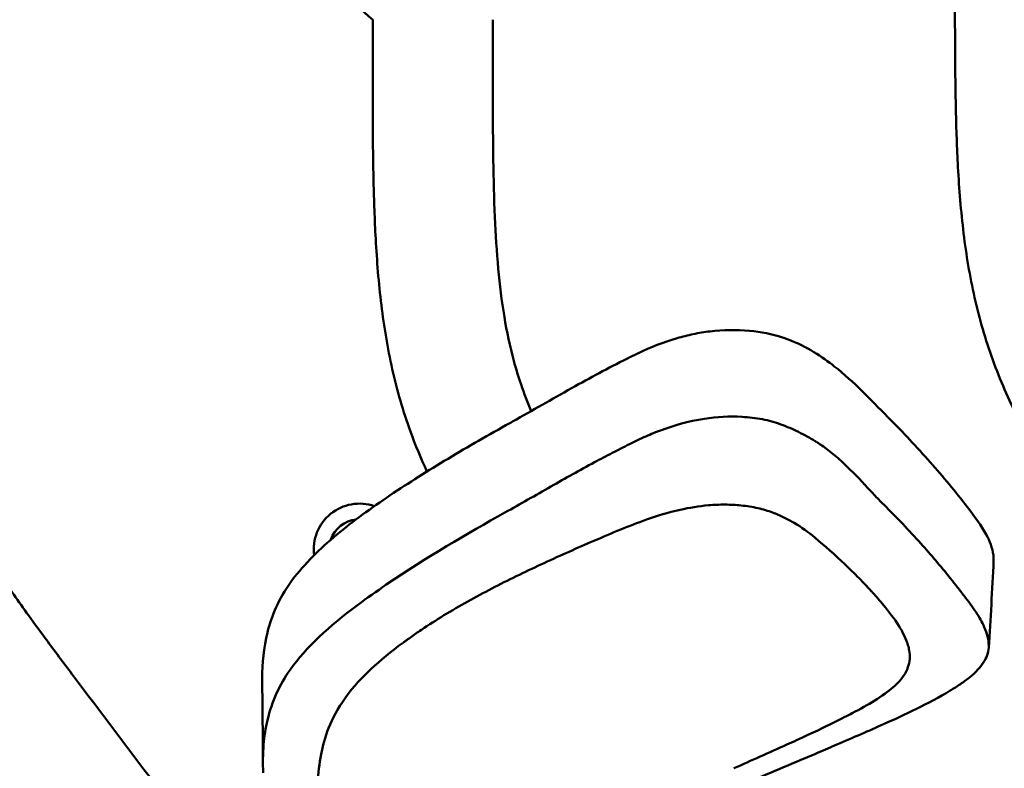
# Model space of a CAD drawing. Header units: millimetres. Extents: x 0 to 4686, y -120 to 1682.
# Tile 111 of 256: x 263 to 304, y 1423 to 1454. Entities that reach past the tile are written whole.
import ezdxf

# ---------------------------------------------------------------- set-up
doc = ezdxf.new("R2010")
doc.units = ezdxf.units.MM
doc.header["$LTSCALE"] = 2
doc.layers.add('Sichtbar (ISO)', color=7, linetype='Continuous', lineweight=50)

msp = doc.modelspace()

# ---------------------------------------------------------------- linework, layer by layer
at = {"layer": 'Sichtbar (ISO)'}
for p, q in [((277.9212, 1454.0246), (277.9212, 1452.0033)), ((282.9212, 1452.0033), (282.9212, 1454.0246))]:
    msp.add_line(p, q, dxfattribs=at)
for centre, radius, start, end in [((280.4212, 1457.1471), 4, 128.68219, 231.31781), ((277.3662, 1431.9521), 1.9, 70.85916, 187.44533), ((277.3662, 1431.9521), 1.25, 96.28738, 161.28697)]:
    msp.add_arc(centre, radius, start, end, dxfattribs=at)
msp.add_ellipse((292.4384, 1436.3708), major_axis=(5.4785, 1.5815), ratio=0.808635, start_param=0.8311275, end_param=0.8709838, dxfattribs=at)
for points, knots in [([(305.2803, 1436.506), (305.1156, 1436.8037), (304.9563, 1437.1044), (304.8032, 1437.4082), (304.4048, 1438.1984), (304.0481, 1439.0096), (303.7462, 1439.8408), (303.4377, 1440.6901), (303.1864, 1441.5602), (302.9875, 1442.4416), (302.788, 1443.3254), (302.6411, 1444.2205), (302.5315, 1445.1198), (302.4196, 1446.0372), (302.3465, 1446.959), (302.2958, 1447.8818), (302.2522, 1448.6758), (302.2251, 1449.4705), (302.207, 1450.2654), (302.1713, 1451.8404), (302.1712, 1453.416), (302.1712, 1454.9914)], [0.698563, 0.698563, 0.698563, 0.698563, 0.71475576, 0.71475576, 0.71475576, 0.75686986, 0.75686986, 0.75686986, 0.79990096, 0.79990096, 0.79990096, 0.84305468, 0.84305468, 0.84305468, 0.88707708, 0.88707708, 0.88707708, 0.92495401, 0.92495401, 0.92495401, 1, 1, 1, 1]), ([(280.1815, 1435.1906), (279.9306, 1435.7353), (279.7008, 1436.2894), (279.4962, 1436.8528), (279.1877, 1437.7021), (278.9364, 1438.5722), (278.7375, 1439.4535), (278.538, 1440.3374), (278.3911, 1441.2325), (278.2815, 1442.1318), (278.1696, 1443.0492), (278.0965, 1443.9709), (278.0458, 1444.8937), (278.0022, 1445.6877), (277.9751, 1446.4824), (277.957, 1447.2774), (277.9213, 1448.8523), (277.9212, 1450.4279), (277.9212, 1452.0033)], [0.72832779, 0.72832779, 0.72832779, 0.72832779, 0.75686986, 0.75686986, 0.75686986, 0.79990096, 0.79990096, 0.79990096, 0.84305468, 0.84305468, 0.84305468, 0.88707708, 0.88707708, 0.88707708, 0.92495401, 0.92495401, 0.92495401, 1, 1, 1, 1]), ([(282.9212, 1452.0033), (282.9229, 1450.7264), (282.924, 1449.4495), (282.9434, 1448.1728), (282.9554, 1447.3814), (282.9744, 1446.5901), (283.0088, 1445.7994), (283.0403, 1445.0771), (283.0846, 1444.3552), (283.1509, 1443.6353), (283.2126, 1442.9665), (283.2932, 1442.2993), (283.4035, 1441.6366), (283.506, 1441.0201), (283.6343, 1440.4074), (283.7974, 1439.8042), (283.8876, 1439.4707), (283.9885, 1439.1401), (284.1004, 1438.8131), (284.2276, 1438.4412), (284.369, 1438.074), (284.5228, 1437.7122)], [0, 0, 0, 0, 0.06082574, 0.06082574, 0.06082574, 0.09852746, 0.09852746, 0.09852746, 0.13296708, 0.13296708, 0.13296708, 0.16496184, 0.16496184, 0.16496184, 0.19472835, 0.19472835, 0.19472835, 0.21118575, 0.21118575, 0.21118575, 0.22989975, 0.22989975, 0.22989975, 0.22989975]), ([(265.2718, 1418.638), (264.1292, 1420.1476), (262.9873, 1421.6578), (261.8482, 1423.1701), (261.0015, 1424.2941), (260.1564, 1425.4193), (259.3382, 1426.5641), (258.7284, 1427.4172), (258.1336, 1428.2812), (257.5797, 1429.1712), (257.1223, 1429.9063), (256.6928, 1430.6591), (256.3032, 1431.4321), (255.9048, 1432.2223), (255.5481, 1433.0335), (255.2462, 1433.8647), (254.9377, 1434.714), (254.6864, 1435.5841), (254.4875, 1436.4655), (254.288, 1437.3493), (254.1411, 1438.2444), (254.0315, 1439.1437), (253.9196, 1440.0611), (253.8465, 1440.9829), (253.7958, 1441.9057), (253.7522, 1442.6997), (253.7251, 1443.4944), (253.707, 1444.2893), (253.6713, 1445.8643), (253.6712, 1447.4399), (253.6712, 1449.0153)], [0.46667565, 0.46667565, 0.46667565, 0.46667565, 0.55673706, 0.55673706, 0.55673706, 0.62367314, 0.62367314, 0.62367314, 0.6735552, 0.6735552, 0.6735552, 0.71475577, 0.71475577, 0.71475577, 0.75686988, 0.75686988, 0.75686988, 0.79990097, 0.79990097, 0.79990097, 0.8430547, 0.8430547, 0.8430547, 0.8870771, 0.8870771, 0.8870771, 0.92495402, 0.92495402, 0.92495402, 1, 1, 1, 1]), ([(258.6712, 1449.0153), (258.6729, 1447.7384), (258.674, 1446.4614), (258.6934, 1445.1847), (258.7054, 1444.3934), (258.7244, 1443.6021), (258.7588, 1442.8113), (258.7903, 1442.089), (258.8346, 1441.3672), (258.9009, 1440.6472), (258.9626, 1439.9784), (259.0432, 1439.3113), (259.1535, 1438.6486), (259.256, 1438.0321), (259.3843, 1437.4194), (259.5474, 1436.8162), (259.6376, 1436.4827), (259.7385, 1436.152), (259.8504, 1435.825), (260.0407, 1435.2686), (260.2628, 1434.7227), (260.5109, 1434.1894), (261.0385, 1433.0557), (261.6841, 1431.9794), (262.3765, 1430.937), (262.7672, 1430.3489), (263.1729, 1429.7715), (263.5859, 1429.1987), (263.8499, 1428.8327), (264.1169, 1428.4685), (264.3853, 1428.1056), (264.7432, 1427.6218), (265.1036, 1427.1404), (265.4646, 1426.6592), (266.5776, 1425.1755), (267.6957, 1423.6949), (268.8157, 1422.2158), (269.6249, 1421.1472), (270.435, 1420.0794), (271.2444, 1419.0111)], [0, 0, 0, 0, 0.06082574, 0.06082574, 0.06082574, 0.09852746, 0.09852746, 0.09852746, 0.13296707, 0.13296707, 0.13296707, 0.16496184, 0.16496184, 0.16496184, 0.19472835, 0.19472835, 0.19472835, 0.21118575, 0.21118575, 0.21118575, 0.2391865, 0.2391865, 0.2391865, 0.29871939, 0.29871939, 0.29871939, 0.33231212, 0.33231212, 0.33231212, 0.35378058, 0.35378058, 0.35378058, 0.38239728, 0.38239728, 0.38239728, 0.47064356, 0.47064356, 0.47064356, 0.53439965, 0.53439965, 0.53439965, 0.53439965]), ([(288.9882, 1440.1272), (289.4924, 1440.3676), (290.0283, 1440.5832), (290.8161, 1440.8132), (291.0405, 1440.8699), (291.5006, 1440.9658), (291.7332, 1441.0043), (291.9716, 1441.0326)], [-0.33237388, -0.33237388, -0.33237388, -0.33237388, -0.14507598, -0.14507598, -0.0727523, -0.0727523, -0.000001, -0.000001, -0.000001, -0.000001]), ([(291.9716, 1441.0326), (292.5105, 1441.0967), (293.0678, 1441.1057), (294.0929, 1441.0103), (294.5594, 1440.919), (294.9888, 1440.7782)], [-0.31097813, -0.31097813, -0.31097813, -0.31097813, -0.14647931, -0.14647931, -0.000001, -0.000001, -0.000001, -0.000001]), ([(295.1865, 1440.7092), (296.0174, 1440.4015), (296.6535, 1439.9635), (297.9789, 1438.9173), (298.6403, 1438.2004), (299.3648, 1437.4698)], [-0.63674105, -0.63674105, -0.63674105, -0.63674105, -0.40072058, -0.40072058, -0.00000794, -0.00000794, -0.00000794, -0.00000794]), ([(283.906, 1437.3648), (284.7311, 1437.8268), (285.5359, 1438.2902), (287.1104, 1439.1674), (287.8732, 1439.5797), (288.6585, 1439.9673)], [0.000001, 0.000001, 0.000001, 0.000001, 0.32940828, 0.32940828, 0.63197471, 0.63197471, 0.63197471, 0.63197471]), ([(288.6585, 1439.9673), (288.7132, 1439.9943), (288.7683, 1440.0212), (288.8781, 1440.0745), (288.933, 1440.1009), (288.9882, 1440.1272)], [-0.041292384, -0.041292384, -0.041292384, -0.041292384, -0.020504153, -0.020504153, -0.000001, -0.000001, -0.000001, -0.000001]), ([(283.465, 1437.1177), (283.5387, 1437.159), (283.6122, 1437.2002), (283.7592, 1437.2826), (283.8326, 1437.3237), (283.906, 1437.3648)], [0.000000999, 0.000000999, 0.000000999, 0.000000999, 0.029294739, 0.029294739, 0.058588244, 0.058588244, 0.058588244, 0.058588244]), ([(293.3024, 1437.4698), (292.7795, 1437.5003), (292.247, 1437.4699), (291.051, 1437.2879), (290.4605, 1437.1051), (289.9509, 1436.9206)], [-0.30783309, -0.30783309, -0.30783309, -0.30783309, -0.17634248, -0.17634248, -0.000001, -0.000001, -0.000001, -0.000001]), ([(293.3024, 1437.4698), (293.5901, 1437.4531), (293.875, 1437.4214), (294.4187, 1437.3183), (294.6755, 1437.249), (294.9187, 1437.1573)], [0.000001, 0.000001, 0.000001, 0.000001, 0.08659473, 0.08659473, 0.1699495, 0.1699495, 0.1699495, 0.1699495]), ([(299.3648, 1437.4698), (299.369, 1437.4656), (299.3732, 1437.4613), (299.3817, 1437.4528), (299.3859, 1437.4486), (299.3901, 1437.4444)], [0.0000079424, 0.0000079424, 0.0000079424, 0.0000079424, 0.0023357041, 0.0023357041, 0.0046634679, 0.0046634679, 0.0046634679, 0.0046634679]), ([(302.6777, 1433.7218), (302.1942, 1434.351), (301.6794, 1434.9714), (300.584, 1436.2094), (299.9968, 1436.8317), (299.3901, 1437.4444)], [-0.66205031, -0.66205031, -0.66205031, -0.66205031, -0.33599197, -0.33599197, -0.00000447, -0.00000447, -0.00000447, -0.00000447]), ([(274.4944, 1430.5597), (274.9765, 1431.2315), (275.5932, 1431.8528), (276.9691, 1433.023), (277.7241, 1433.573), (279.2763, 1434.627), (280.0758, 1435.1332), (281.7393, 1436.1378), (282.6006, 1436.6332), (283.465, 1437.1177)], [0.000058, 0.000058, 0.000058, 0.000058, 0.3450239, 0.3450239, 0.6848304, 0.6848304, 1.0235022, 1.0235022, 1.3680409, 1.3680409, 1.3680409, 1.3680409]), ([(288.6114, 1436.3299), (288.8349, 1436.444), (289.0634, 1436.5541), (289.51, 1436.7512), (289.7278, 1436.8398), (289.9509, 1436.9206)], [0.000001, 0.000001, 0.000001, 0.000001, 0.08509295, 0.08509295, 0.16233859, 0.16233859, 0.16233859, 0.16233859]), ([(294.9187, 1437.1573), (295.1749, 1437.0607), (295.4186, 1436.9547), (295.8975, 1436.7191), (296.1287, 1436.5897), (296.3473, 1436.4564)], [-0.18061138, -0.18061138, -0.18061138, -0.18061138, -0.09286848, -0.09286848, -0.00000211, -0.00000211, -0.00000211, -0.00000211]), ([(296.3473, 1436.4564), (296.3475, 1436.4562), (296.3492, 1436.4552), (296.3532, 1436.4528), (296.3547, 1436.4519), (296.3591, 1436.4492), (296.362, 1436.4473), (296.3709, 1436.4419), (296.3768, 1436.4383), (296.3945, 1436.4273), (296.4062, 1436.42), (296.4413, 1436.3979), (296.4645, 1436.383), (296.5339, 1436.3381), (296.5795, 1436.3075), (296.7148, 1436.2145), (296.8028, 1436.1506), (297.0786, 1435.9403), (297.2586, 1435.7878), (297.7781, 1435.315), (298.0982, 1434.9783), (298.4109, 1434.6435)], [-0.35086605, -0.35086605, -0.35086605, -0.35086605, -0.34980594, -0.34980594, -0.34917621, -0.34917621, -0.34791672, -0.34791672, -0.34539758, -0.34539758, -0.34035864, -0.34035864, -0.3302777, -0.3302777, -0.31010134, -0.31010134, -0.26967942, -0.26967942, -0.18026325, -0.18026325, -0.0000018, -0.0000018, -0.0000018, -0.0000018]), ([(287.1554, 1435.5751), (287.4028, 1435.7071), (287.6496, 1435.8361), (288.1342, 1436.0863), (288.3719, 1436.2078), (288.6114, 1436.3299)], [-0.18742465, -0.18742465, -0.18742465, -0.18742465, -0.09115849, -0.09115849, -0.000001, -0.000001, -0.000001, -0.000001]), ([(283.4276, 1433.4792), (283.7487, 1433.6576), (284.0655, 1433.837), (284.7071, 1434.2026), (285.025, 1434.3849), (285.9502, 1434.9129), (286.5484, 1435.2512), (287.1554, 1435.5751)], [-0.48904555, -0.48904555, -0.48904555, -0.48904555, -0.36337796, -0.36337796, -0.23793881, -0.23793881, -0.000001, -0.000001, -0.000001, -0.000001]), ([(298.4109, 1434.6436), (298.5387, 1434.5069), (298.6642, 1434.3715), (298.9273, 1434.0931), (299.0641, 1433.951), (299.2041, 1433.8123)], [0.00000011, 0.00000011, 0.00000011, 0.00000011, 0.07361598, 0.07361598, 0.15202449, 0.15202449, 0.15202449, 0.15202449]), ([(291.9106, 1433.7838), (291.4988, 1433.7468), (291.1052, 1433.6821), (290.2248, 1433.4865), (289.7561, 1433.3418), (289.3202, 1433.186)], [0.00000098, 0.00000098, 0.00000098, 0.00000098, 0.12457353, 0.12457353, 0.29056814, 0.29056814, 0.29056814, 0.29056814]), ([(294.5729, 1433.4837), (294.3852, 1433.5553), (294.179, 1433.616), (293.7389, 1433.7142), (293.5046, 1433.7516), (293.045, 1433.7985), (292.8222, 1433.8105), (292.3679, 1433.8135), (292.1382, 1433.8042), (291.9106, 1433.7838)], [0.00001018, 0.00001018, 0.00001018, 0.00001018, 0.07740379, 0.07740379, 0.15473334, 0.15473334, 0.22317344, 0.22317344, 0.29209399, 0.29209399, 0.29209399, 0.29209399]), ([(299.2041, 1433.8123), (299.7391, 1433.2823), (300.2574, 1432.7373), (301.1707, 1431.7183), (301.5746, 1431.2439), (301.9611, 1430.7641)], [-0.54966719, -0.54966719, -0.54966719, -0.54966719, -0.25167273, -0.25167273, 0, 0, 0, 0]), ([(302.6777, 1433.7218), (302.6867, 1433.7099), (302.6958, 1433.6981), (302.7139, 1433.6745), (302.723, 1433.6627), (302.732, 1433.6509)], [0.00000279, 0.00000279, 0.00000279, 0.00000279, 0.006153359, 0.006153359, 0.012302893, 0.012302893, 0.012302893, 0.012302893]), ([(302.732, 1433.6509), (302.9994, 1433.301), (303.2703, 1432.9432), (303.6218, 1432.2911), (303.7309, 1432.0044), (303.7685, 1431.7089)], [-0.32169239, -0.32169239, -0.32169239, -0.32169239, -0.13926408, -0.13926408, -0.000001, -0.000001, -0.000001, -0.000001]), ([(274.4838, 1426.9291), (275.1557, 1427.8695), (276.1155, 1428.749), (277.6762, 1429.9151), (278.0806, 1430.1991), (280.1797, 1431.6248), (281.8496, 1432.6014), (283.4276, 1433.4792)], [-1.2355886, -1.2355886, -1.2355886, -1.2355886, -0.7795185, -0.7795185, -0.6280428, -0.6280428, -0.0000353, -0.0000353, -0.0000353, -0.0000353]), ([(287.1236, 1432.2984), (287.4968, 1432.4598), (287.8675, 1432.6191), (288.5989, 1432.9173), (288.9538, 1433.0551), (289.3202, 1433.186)], [0.00001751, 0.00001751, 0.00001751, 0.00001751, 0.15053446, 0.15053446, 0.28877333, 0.28877333, 0.28877333, 0.28877333]), ([(296.3355, 1432.4373), (296.0661, 1432.6624), (295.789, 1432.8655), (295.3364, 1433.1324), (295.1937, 1433.2091), (294.969, 1433.3174), (294.8924, 1433.3523), (294.7747, 1433.4029), (294.735, 1433.4195), (294.6747, 1433.444), (294.6545, 1433.452), (294.624, 1433.464), (294.6138, 1433.468), (294.5985, 1433.4739), (294.5934, 1433.4759), (294.5857, 1433.4789), (294.5831, 1433.4798), (294.5793, 1433.4813), (294.578, 1433.4818), (294.5761, 1433.4825), (294.5754, 1433.4828), (294.5745, 1433.4832), (294.5741, 1433.4833), (294.5735, 1433.4835), (294.5732, 1433.4836), (294.5729, 1433.4837)], [0.00002555, 0.00002555, 0.00002555, 0.00002555, 0.15857248, 0.15857248, 0.2272488, 0.2272488, 0.26157151, 0.26157151, 0.27874355, 0.27874355, 0.28733512, 0.28733512, 0.29163272, 0.29163272, 0.29378204, 0.29378204, 0.29485683, 0.29485683, 0.29539426, 0.29539426, 0.29566299, 0.29566299, 0.29579735, 0.29579735, 0.29592017, 0.29592017, 0.29592017, 0.29592017]), ([(298.7416, 1430.145), (298.7358, 1430.1513), (298.7301, 1430.1577), (298.7186, 1430.1704), (298.7128, 1430.1768), (298.6955, 1430.1959), (298.684, 1430.2086), (298.6492, 1430.2467), (298.626, 1430.2721), (298.556, 1430.3479), (298.5089, 1430.3983), (298.367, 1430.5486), (298.2712, 1430.648), (297.9813, 1430.9428), (297.7838, 1431.1362), (297.1768, 1431.712), (296.7539, 1432.0877), (296.3355, 1432.4373)], [-0.48521103, -0.48521103, -0.48521103, -0.48521103, -0.48149586, -0.48149586, -0.47777875, -0.47777875, -0.47034176, -0.47034176, -0.45545722, -0.45545722, -0.42565011, -0.42565011, -0.36591866, -0.36591866, -0.24625258, -0.24625258, 0, 0, 0, 0]), ([(279.1565, 1428.0332), (279.1611, 1428.0366), (279.1658, 1428.0401), (279.175, 1428.047), (279.1797, 1428.0505), (279.1936, 1428.0609), (279.2029, 1428.0678), (279.2307, 1428.0884), (279.2493, 1428.1021), (279.3051, 1428.1431), (279.3423, 1428.1703), (279.4541, 1428.2512), (279.529, 1428.3045), (279.7547, 1428.463), (279.9094, 1428.5686), (280.3714, 1428.8762), (280.6876, 1429.0763), (281.6622, 1429.6649), (282.341, 1430.036), (283.6825, 1430.7273), (284.3718, 1431.0602), (285.761, 1431.7033), (286.4393, 1432.0024), (287.1236, 1432.2984)], [-1.0701699, -1.0701699, -1.0701699, -1.0701699, -1.0681343, -1.0681343, -1.0660987, -1.0660987, -1.0620324, -1.0620324, -1.0539185, -1.0539185, -1.0377565, -1.0377565, -1.0056213, -1.0056213, -0.9416178, -0.9416178, -0.8106801, -0.8106801, -0.5458311, -0.5458311, -0.2759974, -0.2759974, -0.000005, -0.000005, -0.000005, -0.000005]), ([(303.7806, 1431.5734), (303.7794, 1431.5961), (303.7778, 1431.6188), (303.7738, 1431.664), (303.7714, 1431.6865), (303.7685, 1431.7089)], [0.000001, 0.000001, 0.000001, 0.000001, 0.010569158, 0.010569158, 0.021137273, 0.021137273, 0.021137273, 0.021137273]), ([(301.9611, 1430.7641), (302.0643, 1430.636), (302.1664, 1430.5071), (302.3633, 1430.2547), (302.4584, 1430.1312), (302.5523, 1430.0077)], [0, 0, 0, 0, 0.0671834, 0.0671834, 0.13117402, 0.13117402, 0.13117402, 0.13117402]), ([(273.3212, 1426.5642), (273.3204, 1427.2025), (273.3812, 1427.8483), (273.6273, 1428.8385), (273.7472, 1429.1931), (274.0625, 1429.89), (274.2573, 1430.2294), (274.4944, 1430.5597)], [-0.63753395, -0.63753395, -0.63753395, -0.63753395, -0.33884683, -0.33884683, -0.1697119, -0.1697119, -0.00005897, -0.00005897, -0.00005897, -0.00005897]), ([(298.7416, 1430.145), (298.8181, 1430.06), (298.8937, 1429.9743), (299.0431, 1429.8009), (299.1168, 1429.7131), (299.1893, 1429.6246)], [-0.098301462, -0.098301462, -0.098301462, -0.098301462, -0.049257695, -0.049257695, 0, 0, 0, 0]), ([(302.5523, 1430.0077), (302.7219, 1429.7847), (302.896, 1429.557), (303.1819, 1429.1268), (303.3011, 1428.9219), (303.3924, 1428.71)], [0.00000201, 0.00000201, 0.00000201, 0.00000201, 0.11580927, 0.11580927, 0.21654935, 0.21654935, 0.21654935, 0.21654935]), ([(300.2133, 1427.9554), (300.1297, 1428.2316), (299.997, 1428.4964), (299.6466, 1429.0545), (299.4192, 1429.3436), (299.1893, 1429.6246)], [0.00000006, 0.00000006, 0.00000006, 0.00000006, 0.1337062, 0.1337062, 0.29019711, 0.29019711, 0.29019711, 0.29019711]), ([(303.3924, 1428.71), (303.4492, 1428.5779), (303.4951, 1428.4445), (303.5567, 1428.1833), (303.5739, 1428.0568), (303.5769, 1427.9301)], [0, 0, 0, 0, 0.06361339, 0.06361339, 0.1231177, 0.1231177, 0.1231177, 0.1231177]), ([(279.1565, 1428.0332), (278.7074, 1427.6974), (278.2497, 1427.3278), (277.52, 1426.6466), (277.1274, 1426.2431), (276.1566, 1424.8799), (275.8941, 1424.0687), (275.7733, 1423.4153)], [0.00000199, 0.00000199, 0.00000199, 0.00000199, 0.21082106, 0.21082106, 0.38460762, 0.38460762, 0.68376095, 0.68376095, 0.68376095, 0.68376095]), ([(299.6035, 1426.2057), (299.6682, 1426.2625), (299.7295, 1426.3209), (299.9802, 1426.5821), (300.1311, 1426.8016), (300.2942, 1427.2622), (300.3045, 1427.5017), (300.253, 1427.8082), (300.2354, 1427.8822), (300.2133, 1427.9554)], [0, 0, 0, 0, 0.032769, 0.032769, 0.1430818, 0.1430818, 0.25411024, 0.25411024, 0.28967356, 0.28967356, 0.28967356, 0.28967356]), ([(303.5769, 1427.9301), (303.5819, 1427.717), (303.5209, 1427.5085), (303.2572, 1427.0486), (303.0249, 1426.8103), (302.7576, 1426.5955)], [0.00000882, 0.00000882, 0.00000882, 0.00000882, 0.10007372, 0.10007372, 0.22866256, 0.22866256, 0.22866256, 0.22866256]), ([(273.5403, 1424.8333), (273.6295, 1425.2098), (273.7537, 1425.5845), (274.072, 1426.2866), (274.2583, 1426.6135), (274.4838, 1426.9291)], [-0.34067558, -0.34067558, -0.34067558, -0.34067558, -0.1625616, -0.1625616, -0.00000269, -0.00000269, -0.00000269, -0.00000269]), ([(273.3483, 1423.0825), (273.3482, 1423.6163), (273.3441, 1424.1568), (273.3319, 1425.281), (273.322, 1425.8784), (273.3211, 1426.5643)], [0, 0, 0, 0, 0.2352155, 0.2352155, 0.4728011, 0.4728011, 0.4728011, 0.4728011]), ([(295.1673, 1423.8075), (295.301, 1423.868), (295.4344, 1423.9286), (296.9374, 1424.6168), (297.5115, 1424.9224), (298.5669, 1425.4712), (299.1584, 1425.8145), (299.6035, 1426.2057)], [0, 0, 0, 0, 0.0490126, 0.0490126, 0.5533231, 0.5533231, 1.4496615, 1.4496615, 1.4496615, 1.4496615]), ([(302.7576, 1426.5955), (302.6443, 1426.5045), (302.5237, 1426.4162), (302.2635, 1426.2387), (302.1221, 1426.1493), (301.9775, 1426.0627)], [0.00000005, 0.00000005, 0.00000005, 0.00000005, 0.05450835, 0.05450835, 0.11349533, 0.11349533, 0.11349533, 0.11349533]), ([(301.9775, 1426.0627), (301.0483, 1425.5062), (300.0613, 1425.0479), (298.5733, 1424.3771), (297.9682, 1424.1178), (297.2559, 1423.8129)], [-0.5914366, -0.5914366, -0.5914366, -0.5914366, -0.25648799, -0.25648799, -0.00000101, -0.00000101, -0.00000101, -0.00000101]), ([(273.3587, 1422.6373), (273.341, 1423.0279), (273.345, 1423.4185), (273.4075, 1424.1505), (273.4597, 1424.4935), (273.5403, 1424.8333)], [0.000001, 0.000001, 0.000001, 0.000001, 0.18157915, 0.18157915, 0.34227448, 0.34227448, 0.34227448, 0.34227448]), ([(295.1673, 1423.8075), (294.8016, 1423.6418), (294.4291, 1423.4753), (293.6935, 1423.1477), (293.3249, 1422.9841), (292.9588, 1422.8206)], [-0.26625677, -0.26625677, -0.26625677, -0.26625677, -0.13386329, -0.13386329, -0.000001, -0.000001, -0.000001, -0.000001]), ([(297.2558, 1423.8129), (297.1271, 1423.7578), (296.9983, 1423.7027), (296.7397, 1423.5921), (296.6098, 1423.5364), (296.4801, 1423.4808)], [0.000005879, 0.000005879, 0.000005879, 0.000005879, 0.046362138, 0.046362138, 0.09318827, 0.09318827, 0.09318827, 0.09318827]), ([(275.5886, 1420.8891), (275.5919, 1421.3251), (275.5999, 1421.7666), (275.6549, 1422.6096), (275.699, 1423.0133), (275.7733, 1423.4153)], [-0.39408238, -0.39408238, -0.39408238, -0.39408238, -0.18909892, -0.18909892, -0.00000167, -0.00000167, -0.00000167, -0.00000167]), ([(296.4801, 1423.4808), (295.5188, 1423.0683), (294.55, 1422.661), (292.563, 1421.8179), (291.6886, 1421.4443), (290.8045, 1421.0494)], [-0.62865472, -0.62865472, -0.62865472, -0.62865472, -0.32248391, -0.32248391, -0.000001, -0.000001, -0.000001, -0.000001])]:
    msp.add_open_spline(points, degree=3, knots=knots, dxfattribs=at)
for points in [[(303.7806, 1431.5734), (303.7822, 1431.5408), (303.7823, 1431.5083), (303.7809, 1431.4759)], [(303.7809, 1431.4759), (303.7289, 1430.2491), (303.6467, 1429.0444), (303.5754, 1427.8442)]]:
    msp.add_open_spline(points, degree=3, dxfattribs=at)

doc.saveas('drawing.dxf')
